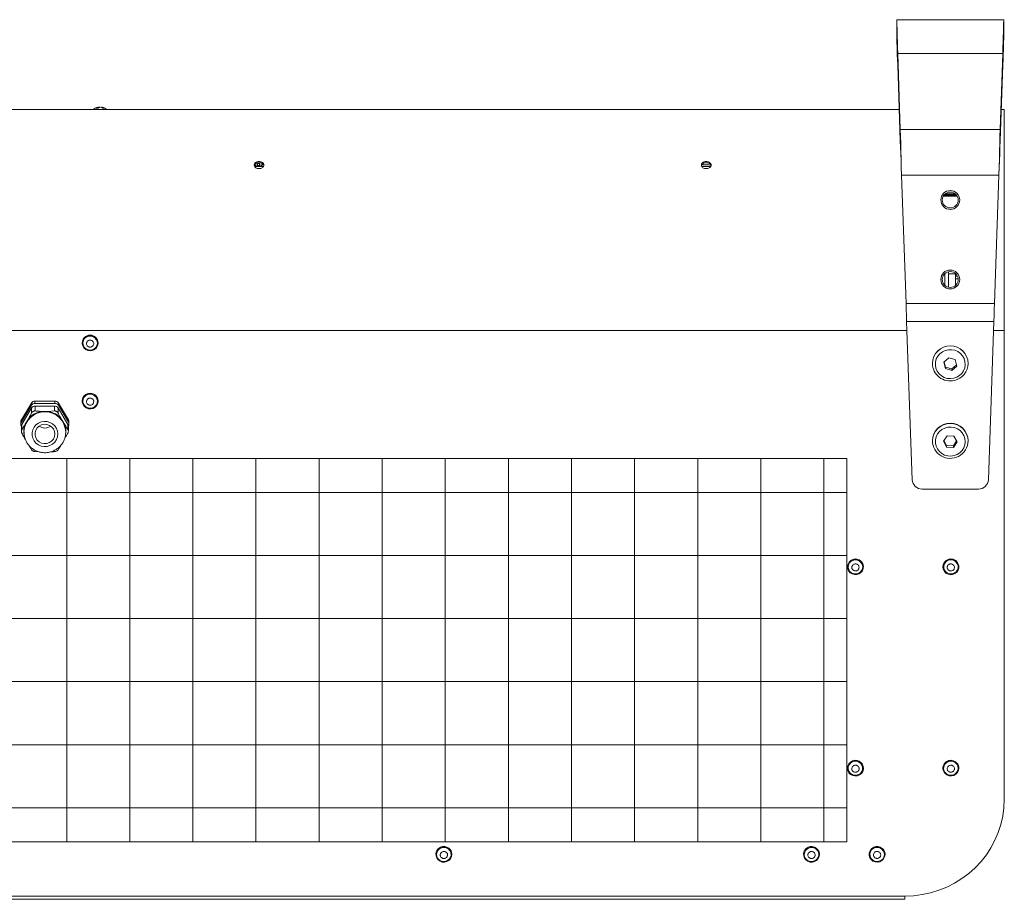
# Model space of a CAD drawing. Header units: millimetres. Extents: x 69081 to 158617, y -37521 to -9534.
# Tile 42 of 256: x 110845 to 110865, y -22219 to -22201. Entities that reach past the tile are written whole.
import ezdxf

# ---------------------------------------------------------------- set-up
doc = ezdxf.new("R2010")
doc.units = ezdxf.units.MM
doc.layers.add('IS_Grzejnik', color=15, linetype='Continuous', lineweight=5)

msp = doc.modelspace()

# ---------------------------------------------------------------- linework, layer by layer
at = {"layer": 'IS_Grzejnik', "color": 15}
for p, q in [((110862.3874, -22201.4331), (110862.3874, -22201.0331)), ((110862.3874, -22201.0331), (110864.5394, -22201.0331)), ((110864.5394, -22201.4331), (110864.5394, -22201.0331)), ((110862.4052, -22201.9449), (110862.4052, -22201.7154)), ((110862.4052, -22201.7154), (110862.4586, -22203.2432)), ((110862.4052, -22201.7154), (110864.5216, -22201.7154)), ((110864.4682, -22203.2432), (110864.5216, -22201.7154)), ((110864.5216, -22201.9449), (110864.5216, -22201.7154)), ((110862.4052, -22201.9449), (110862.4586, -22203.4727)), ((110864.4682, -22203.4727), (110864.5216, -22201.9449)), ((110862.4365, -22202.8397), (110826.6663, -22202.8397)), ((110846.3233, -22202.8015), (110846.3233, -22202.8091)), ((110864.5514, -22202.8397), (110864.4903, -22202.8397)), ((110864.5514, -22202.8397), (110864.5514, -22207.2887)), ((110862.4586, -22203.2432), (110864.4682, -22203.2432)), ((110862.4586, -22203.4727), (110862.4586, -22203.2432)), ((110864.4682, -22203.4727), (110864.4682, -22203.2432)), ((110849.6381, -22203.9917), (110849.4651, -22203.9917)), ((110849.4658, -22203.9917), (110849.4658, -22203.955)), ((110849.4832, -22203.956), (110849.5147, -22203.9615)), ((110849.4832, -22203.956), (110849.4832, -22203.9917)), ((110849.4922, -22203.9261), (110849.4922, -22203.9035)), ((110849.5147, -22203.9917), (110849.5147, -22203.9615)), ((110849.5174, -22203.9256), (110849.5174, -22203.9164)), ((110849.5174, -22203.9256), (110849.5574, -22203.9256)), ((110849.5174, -22203.9694), (110849.5174, -22203.9256)), ((110849.5574, -22203.9694), (110849.5174, -22203.9694)), ((110849.5174, -22203.9694), (110849.5174, -22203.9917)), ((110849.5574, -22203.9256), (110849.5574, -22203.9129)), ((110849.5574, -22203.9256), (110849.5574, -22203.9694)), ((110849.5574, -22203.9917), (110849.5574, -22203.9694)), ((110849.5601, -22203.9615), (110849.5916, -22203.956)), ((110849.5601, -22203.9615), (110849.5601, -22203.9917)), ((110849.5916, -22203.9917), (110849.5916, -22203.956)), ((110849.6089, -22203.955), (110849.6412, -22203.955)), ((110849.6089, -22203.955), (110849.6089, -22203.9917)), ((110849.6106, -22203.9035), (110849.6106, -22203.9261)), ((110858.4622, -22203.955), (110858.6412, -22203.955)), ((110858.6381, -22203.9917), (110858.4651, -22203.9917)), ((110858.6106, -22203.9035), (110858.6106, -22203.9261)), ((110862.4826, -22204.161), (110864.4442, -22204.161)), ((110862.4826, -22204.161), (110862.573, -22206.7488)), ((110864.3538, -22206.7488), (110864.4442, -22204.161)), ((110863.6041, -22204.5872), (110863.3227, -22204.5872)), ((110863.5971, -22204.5755), (110863.3297, -22204.5755)), ((110863.3463, -22204.5545), (110863.5805, -22204.5545)), ((110863.3607, -22204.5408), (110863.5661, -22204.5408)), ((110863.3794, -22204.7924), (110863.3794, -22204.7996)), ((110863.5474, -22204.7996), (110863.5474, -22204.7924)), ((110863.3514, -22206.3777), (110863.3514, -22206.1492)), ((110863.4314, -22206.1067), (110863.4314, -22206.4202)), ((110863.5714, -22206.1517), (110863.4314, -22206.1517)), ((110863.5714, -22206.3815), (110863.5714, -22206.1517)), ((110863.6103, -22206.2), (110863.5714, -22206.2)), ((110863.6231, -22206.2537), (110863.5714, -22206.2537)), ((110862.573, -22206.7488), (110864.3538, -22206.7488)), ((110862.5856, -22207.1087), (110864.3412, -22207.1087)), ((110862.5856, -22207.1087), (110862.6968, -22210.295)), ((110864.23, -22210.295), (110864.3412, -22207.1087)), ((110826.5109, -22207.2887), (110862.5918, -22207.2887)), ((110864.3349, -22207.2887), (110864.5514, -22207.2887)), ((110864.5514, -22207.2887), (110864.5514, -22216.7302)), ((110845.9914, -22207.5415), (110845.9914, -22207.5451)), ((110846.3114, -22207.5451), (110846.3114, -22207.5415)), ((110863.4321, -22207.8395), (110863.3331, -22207.9303)), ((110863.5624, -22207.8776), (110863.4321, -22207.8395)), ((110863.1034, -22207.9504), (110863.1034, -22207.9549)), ((110863.3331, -22207.9303), (110863.3644, -22208.0593)), ((110863.3644, -22208.0278), (110863.3394, -22207.9246)), ((110863.3644, -22208.0278), (110863.3644, -22208.0593)), ((110863.4946, -22208.0659), (110863.3644, -22208.0278)), ((110863.5874, -22207.9808), (110863.4946, -22208.0659)), ((110863.4946, -22208.0974), (110863.5936, -22208.0065)), ((110863.5936, -22208.0065), (110863.5624, -22207.8776)), ((110863.8234, -22207.9549), (110863.8234, -22207.9504)), ((110863.3644, -22208.0593), (110863.4946, -22208.0974)), ((110863.4946, -22208.0659), (110863.4946, -22208.0974)), ((110844.9689, -22208.7519), (110844.7668, -22209.093)), ((110844.9689, -22208.7969), (110844.7668, -22209.1379)), ((110844.9689, -22208.7969), (110844.9689, -22208.7519)), ((110845.0382, -22208.7129), (110845.0382, -22208.7579)), ((110845.4423, -22208.7129), (110845.0382, -22208.7129)), ((110845.4423, -22208.7579), (110845.0382, -22208.7579)), ((110845.044, -22208.8127), (110845.044, -22208.912)), ((110845.4366, -22208.8127), (110845.044, -22208.8127)), ((110845.4366, -22208.912), (110845.4366, -22208.8127)), ((110845.4423, -22208.7579), (110845.4423, -22208.7129)), ((110845.5116, -22208.7519), (110845.5116, -22208.7969)), ((110845.7137, -22209.093), (110845.5116, -22208.7519)), ((110845.7137, -22209.1379), (110845.5116, -22208.7969)), ((110845.9914, -22208.7108), (110845.9914, -22208.7144)), ((110846.3114, -22208.7144), (110846.3114, -22208.7108)), ((110844.9747, -22208.8516), (110844.7784, -22209.1829)), ((110844.9747, -22208.9509), (110844.9747, -22208.8516)), ((110845.2403, -22208.9206), (110845.1754, -22208.9206)), ((110845.3051, -22208.9206), (110845.2403, -22208.9206)), ((110845.4366, -22208.912), (110845.3051, -22208.9206)), ((110845.5058, -22208.8516), (110845.5058, -22208.9509)), ((110845.7021, -22209.1829), (110845.5058, -22208.8516)), ((110844.7561, -22209.1319), (110844.7561, -22209.1769)), ((110844.7668, -22209.093), (110844.7668, -22209.1379)), ((110844.7668, -22209.2159), (110844.7678, -22209.2175)), ((110844.7677, -22209.2219), (110844.7677, -22209.3192)), ((110844.7784, -22209.1829), (110844.7784, -22209.2822)), ((110844.8765, -22209.1253), (110844.8441, -22209.18)), ((110844.9089, -22209.0706), (110844.8765, -22209.1253)), ((110845.604, -22209.1253), (110845.5716, -22209.0706)), ((110845.6364, -22209.18), (110845.604, -22209.1253)), ((110845.7021, -22209.2822), (110845.7021, -22209.1829)), ((110845.7127, -22209.2175), (110845.7137, -22209.2159)), ((110845.7129, -22209.3192), (110845.7129, -22209.2219)), ((110845.7137, -22209.1379), (110845.7137, -22209.093)), ((110845.7244, -22209.1769), (110845.7244, -22209.1319)), ((110844.8203, -22209.3389), (110844.8204, -22209.329)), ((110844.8203, -22209.3299), (110844.8203, -22209.3389)), ((110845.6603, -22209.3389), (110845.6603, -22209.3299)), ((110863.4008, -22209.4098), (110863.3275, -22209.5214)), ((110863.5366, -22209.4158), (110863.4008, -22209.4098)), ((110863.5993, -22209.5334), (110863.5366, -22209.4158)), ((110844.8441, -22209.4798), (110844.8386, -22209.4652)), ((110845.6445, -22209.4576), (110845.6364, -22209.4798)), ((110863.1034, -22209.5094), (110863.1034, -22209.5139)), ((110863.3275, -22209.5214), (110863.3902, -22209.6391)), ((110863.3902, -22209.6076), (110863.3368, -22209.5073)), ((110863.3902, -22209.6076), (110863.3902, -22209.6391)), ((110863.526, -22209.6136), (110863.3902, -22209.6076)), ((110863.59, -22209.516), (110863.526, -22209.6136)), ((110863.526, -22209.645), (110863.5993, -22209.5334)), ((110863.526, -22209.6136), (110863.526, -22209.645)), ((110863.8234, -22209.5139), (110863.8234, -22209.5094)), ((110845.044, -22209.7304), (110845.1259, -22209.7358)), ((110863.3902, -22209.6391), (110863.526, -22209.645)), ((110845.6799, -22217.5876), (110845.6799, -22209.8706)), ((110846.9499, -22217.5876), (110846.9499, -22209.8706)), ((110848.2199, -22217.5876), (110848.2199, -22209.8706)), ((110849.4899, -22217.5876), (110849.4899, -22209.8706)), ((110850.7599, -22217.5876), (110850.7599, -22209.8706)), ((110852.0299, -22217.5876), (110852.0299, -22209.8706)), ((110853.2999, -22217.5876), (110853.2999, -22209.8706)), ((110854.5699, -22217.5876), (110854.5699, -22209.8706)), ((110855.8399, -22217.5876), (110855.8399, -22209.8706)), ((110857.1099, -22217.5876), (110857.1099, -22209.8706)), ((110858.3799, -22217.5876), (110858.3799, -22209.8706)), ((110859.6499, -22217.5876), (110859.6499, -22209.8706)), ((110860.9199, -22217.5876), (110860.9199, -22209.8706)), ((110861.3842, -22210.5514), (110828.3214, -22210.5514)), ((110862.8967, -22210.4832), (110864.0301, -22210.4832)), ((110861.3842, -22211.8214), (110828.3214, -22211.8214)), ((110861.7154, -22212.0518), (110861.7154, -22212.0482)), ((110863.3154, -22212.0482), (110863.3154, -22212.0518)), ((110863.6333, -22212.0232), (110863.6354, -22212.0482)), ((110863.6354, -22212.0518), (110863.6354, -22212.0482)), ((110861.3842, -22213.0914), (110828.3214, -22213.0914)), ((110861.3842, -22214.3614), (110828.3214, -22214.3614)), ((110861.3842, -22215.6314), (110828.3214, -22215.6314)), ((110861.7154, -22216.1052), (110861.7154, -22216.1016)), ((110863.3154, -22216.1016), (110863.3154, -22216.1052)), ((110863.6354, -22216.1052), (110863.6354, -22216.1016)), ((110861.3842, -22216.9014), (110828.3214, -22216.9014)), ((110853.1114, -22217.8375), (110853.1114, -22217.8411)), ((110853.4314, -22217.8411), (110853.4314, -22217.8375)), ((110860.5114, -22217.8375), (110860.5114, -22217.8411)), ((110860.8314, -22217.8411), (110860.8314, -22217.8375)), ((110861.8314, -22217.8375), (110861.8314, -22217.8411)), ((110862.1514, -22217.8411), (110862.1514, -22217.8375)), ((110826.5514, -22218.6789), (110862.5514, -22218.6789)), ((110826.5514, -22218.744), (110862.5514, -22218.744)), ((110862.5514, -22218.6789), (110862.5514, -22218.744))]:
    msp.add_line(p, q, dxfattribs=at)
for points in [[(110862.3874, -22201.0331), (110862.3875, -22201.0405), (110862.3881, -22201.0625), (110862.3891, -22201.099), (110862.3904, -22201.1496), (110862.3921, -22201.2139), (110862.3941, -22201.2913), (110862.3965, -22201.381), (110862.3991, -22201.4822), (110862.402, -22201.594), (110862.4052, -22201.7154)], [(110864.5216, -22201.7154), (110864.5247, -22201.594), (110864.5277, -22201.4822), (110864.5303, -22201.381), (110864.5327, -22201.2913), (110864.5347, -22201.2139), (110864.5364, -22201.1496), (110864.5377, -22201.099), (110864.5387, -22201.0625), (110864.5392, -22201.0405), (110864.5394, -22201.0331)], [(110862.3874, -22201.4331), (110862.3877, -22201.4418), (110862.3886, -22201.4675), (110862.39, -22201.5101), (110862.3921, -22201.5687), (110862.3947, -22201.6427), (110862.3978, -22201.7309), (110862.4013, -22201.8321), (110862.4052, -22201.9449)], [(110864.5216, -22201.9449), (110864.5255, -22201.8321), (110864.529, -22201.7309), (110864.5321, -22201.6427), (110864.5347, -22201.5687), (110864.5367, -22201.5101), (110864.5382, -22201.4675), (110864.5391, -22201.4418), (110864.5394, -22201.4331)], [(110846.3461, -22202.7946), (110846.3513, -22202.7959), (110846.3514, -22202.7959)], [(110862.4586, -22203.2432), (110862.4622, -22203.3812), (110862.466, -22203.5272), (110862.47, -22203.6798), (110862.4741, -22203.8374), (110862.4784, -22203.9983), (110862.4826, -22204.161)], [(110864.4442, -22204.161), (110864.4484, -22203.9983), (110864.4526, -22203.8374), (110864.4568, -22203.6798), (110864.4608, -22203.5272), (110864.4646, -22203.3812), (110864.4682, -22203.2432)], [(110862.4586, -22203.4727), (110862.4629, -22203.5976), (110862.4676, -22203.7309), (110862.4725, -22203.8707), (110862.4775, -22204.0147), (110862.4826, -22204.161)], [(110864.4442, -22204.161), (110864.4493, -22204.0147), (110864.4543, -22203.8707), (110864.4592, -22203.7309), (110864.4638, -22203.5976), (110864.4682, -22203.4727)], [(110858.4922, -22203.9261), (110858.4922, -22203.9205), (110858.4922, -22203.9148), (110858.4922, -22203.9035)], [(110862.573, -22206.7488), (110862.5772, -22206.8697), (110862.5814, -22206.9899), (110862.5856, -22207.1087)], [(110864.3412, -22207.1087), (110864.3454, -22206.9899), (110864.3496, -22206.8697), (110864.3538, -22206.7488)], [(110846.311, -22207.5562), (110846.3005, -22207.6015), (110846.2769, -22207.6419), (110846.242, -22207.6736), (110846.1991, -22207.6939), (110846.152, -22207.701), (110846.1048, -22207.6943), (110846.0618, -22207.6742), (110846.0267, -22207.6428), (110846.0027, -22207.6026), (110845.9919, -22207.5573), (110845.9953, -22207.511), (110846.0125, -22207.4677), (110846.0421, -22207.4312), (110846.0814, -22207.4049), (110846.127, -22207.391), (110846.1747, -22207.3909), (110846.2203, -22207.4044), (110846.2598, -22207.4304), (110846.2897, -22207.4667), (110846.3072, -22207.5099), (110846.311, -22207.5562)], [(110846.297, -22207.5552), (110846.2867, -22207.5986), (110846.2631, -22207.6367), (110846.2286, -22207.6658), (110846.1865, -22207.6832), (110846.141, -22207.687), (110846.0965, -22207.6769), (110846.0574, -22207.654), (110846.0275, -22207.6203), (110846.0097, -22207.5794), (110846.0058, -22207.535), (110846.0161, -22207.4917), (110846.0397, -22207.4535), (110846.0742, -22207.4244), (110846.1163, -22207.407), (110846.1618, -22207.4032), (110846.2063, -22207.4133), (110846.2454, -22207.4363), (110846.2753, -22207.4699), (110846.2931, -22207.5109), (110846.297, -22207.5552)], [(110863.5323, -22208.2529), (110863.5935, -22208.2318), (110863.6486, -22208.1984), (110863.695, -22208.1543), (110863.7306, -22208.1014), (110863.7536, -22208.0423), (110863.7632, -22207.9798), (110863.7587, -22207.9168), (110863.7404, -22207.8561), (110863.7091, -22207.8007), (110863.6664, -22207.7532), (110863.6141, -22207.7157), (110863.5548, -22207.69), (110863.4913, -22207.6774), (110863.4264, -22207.6783), (110863.3633, -22207.6929), (110863.3048, -22207.7203), (110863.2538, -22207.7593), (110863.2126, -22207.8081), (110863.183, -22207.8644), (110863.1666, -22207.9255), (110863.1641, -22207.9887), (110863.1756, -22208.0509), (110863.2005, -22208.1093), (110863.2377, -22208.161), (110863.2855, -22208.2038), (110863.3416, -22208.2356), (110863.4034, -22208.2548), (110863.468, -22208.2607), (110863.5323, -22208.2529)], [(110846.3049, -22208.7583), (110846.2848, -22208.8005), (110846.2528, -22208.8349), (110846.2118, -22208.8587), (110846.1655, -22208.8697), (110846.1179, -22208.8668), (110846.0732, -22208.8504), (110846.0355, -22208.8219), (110846.0082, -22208.7838), (110845.9935, -22208.7396), (110845.9929, -22208.6932), (110846.0063, -22208.6486), (110846.0327, -22208.6098), (110846.0696, -22208.5804), (110846.1137, -22208.5628), (110846.1612, -22208.5588), (110846.2079, -22208.5685), (110846.2495, -22208.5912), (110846.2824, -22208.6248), (110846.3036, -22208.6664), (110846.3114, -22208.7123), (110846.3049, -22208.7583)], [(110846.2915, -22208.7545), (110846.2719, -22208.7947), (110846.2405, -22208.827), (110846.2004, -22208.8484), (110846.1555, -22208.8566), (110846.1102, -22208.8508), (110846.0689, -22208.8318), (110846.0357, -22208.8012), (110846.0139, -22208.7621), (110846.0055, -22208.7184), (110846.0113, -22208.6742), (110846.0309, -22208.634), (110846.0623, -22208.6017), (110846.1024, -22208.5804), (110846.1473, -22208.5722), (110846.1926, -22208.5779), (110846.2339, -22208.597), (110846.267, -22208.6275), (110846.2889, -22208.6666), (110846.2973, -22208.7104), (110846.2915, -22208.7545)], [(110845.5003, -22209.3749), (110845.4932, -22209.3164), (110845.4726, -22209.2612), (110845.4394, -22209.212), (110845.3955, -22209.1717), (110845.3432, -22209.1423), (110845.2854, -22209.1254), (110845.2251, -22209.122), (110845.1657, -22209.1322), (110845.1103, -22209.1555), (110845.0618, -22209.1906), (110845.023, -22209.2357), (110844.9959, -22209.2882), (110844.982, -22209.3455), (110844.982, -22209.4043), (110844.9959, -22209.4615), (110845.023, -22209.5141), (110845.0618, -22209.5591), (110845.1103, -22209.5943), (110845.1657, -22209.6176), (110845.2251, -22209.6278), (110845.2854, -22209.6244), (110845.3432, -22209.6075), (110845.3955, -22209.5781), (110845.4394, -22209.5377), (110845.4726, -22209.4886), (110845.4932, -22209.4333), (110845.5003, -22209.3749)], [(110845.4403, -22209.3749), (110845.4328, -22209.3223), (110845.4111, -22209.2736), (110845.3768, -22209.2325), (110845.3323, -22209.2018), (110845.2809, -22209.1841), (110845.2266, -22209.1805), (110845.1733, -22209.1913), (110845.1249, -22209.2157), (110845.0851, -22209.2519), (110845.0568, -22209.2972), (110845.0421, -22209.3483), (110845.0421, -22209.4014), (110845.0568, -22209.4525), (110845.0851, -22209.4979), (110845.1249, -22209.5341), (110845.1733, -22209.5585), (110845.2266, -22209.5693), (110845.2809, -22209.5657), (110845.3323, -22209.5479), (110845.3768, -22209.5173), (110845.4111, -22209.4761), (110845.4328, -22209.4274), (110845.4403, -22209.3749)], [(110863.6015, -22209.7869), (110863.6555, -22209.7519), (110863.7006, -22209.7064), (110863.7345, -22209.6525), (110863.7558, -22209.5928), (110863.7634, -22209.53), (110863.7569, -22209.4671), (110863.7368, -22209.4071), (110863.7038, -22209.3526), (110863.6597, -22209.3063), (110863.6063, -22209.2704), (110863.5462, -22209.2465), (110863.4823, -22209.2357), (110863.4175, -22209.2385), (110863.3549, -22209.2549), (110863.2973, -22209.284), (110863.2475, -22209.3245), (110863.2077, -22209.3745), (110863.18, -22209.4316), (110863.1655, -22209.4932), (110863.1649, -22209.5564), (110863.1782, -22209.6183), (110863.205, -22209.6759), (110863.2437, -22209.7265), (110863.2928, -22209.7679), (110863.3498, -22209.798), (110863.4122, -22209.8154), (110863.4769, -22209.8194), (110863.541, -22209.8098), (110863.6015, -22209.7869)], [(110861.7033, -22211.9923), (110861.7147, -22212.0374), (110861.712, -22212.0838), (110861.6954, -22212.1273), (110861.6663, -22212.1642), (110861.6274, -22212.1911), (110861.5821, -22212.2056), (110861.5344, -22212.2064), (110861.4886, -22212.1935), (110861.4487, -22212.168), (110861.4183, -22212.1322), (110861.4001, -22212.0893), (110861.3957, -22212.043), (110861.4054, -22211.9975), (110861.4285, -22211.9569), (110861.4629, -22211.9246), (110861.5055, -22211.9037), (110861.5525, -22211.896), (110861.5998, -22211.9021), (110861.6431, -22211.9215), (110861.6787, -22211.9525), (110861.7033, -22211.9923)], [(110861.6903, -22211.9975), (110861.701, -22212.0408), (110861.6973, -22212.0851), (110861.6798, -22212.1263), (110861.6501, -22212.1601), (110861.6112, -22212.1833), (110861.5668, -22212.1937), (110861.5212, -22212.1902), (110861.479, -22212.1731), (110861.4443, -22212.1442), (110861.4205, -22212.1062), (110861.4098, -22212.0629), (110861.4134, -22212.0185), (110861.431, -22211.9774), (110861.4606, -22211.9436), (110861.4996, -22211.9204), (110861.544, -22211.91), (110861.5896, -22211.9135), (110861.6318, -22211.9306), (110861.6665, -22211.9595), (110861.6903, -22211.9975)], [(110861.7033, -22211.9887), (110861.7147, -22212.0338), (110861.7154, -22212.0482)], [(110863.6333, -22212.0268), (110863.6339, -22212.0733), (110863.6204, -22212.1178), (110863.594, -22212.1565), (110863.557, -22212.1859), (110863.5128, -22212.2034), (110863.4653, -22212.2074), (110863.4187, -22212.1976), (110863.3771, -22212.1749), (110863.3443, -22212.1412), (110863.3231, -22212.0995), (110863.3154, -22212.0537), (110863.322, -22212.0077), (110863.3421, -22211.9655), (110863.3742, -22211.9311), (110863.4152, -22211.9074), (110863.4616, -22211.8965), (110863.5092, -22211.8995), (110863.5538, -22211.9159), (110863.5914, -22211.9445), (110863.6187, -22211.9826), (110863.6333, -22212.0268)], [(110863.6195, -22212.029), (110863.6197, -22212.0735), (110863.6058, -22212.1159), (110863.5791, -22212.152), (110863.5422, -22212.1783), (110863.4989, -22212.1923), (110863.4532, -22212.1924), (110863.4097, -22212.1789), (110863.3726, -22212.1529), (110863.3456, -22212.117), (110863.3313, -22212.0747), (110863.3311, -22212.0302), (110863.345, -22211.9878), (110863.3717, -22211.9517), (110863.4086, -22211.9254), (110863.4519, -22211.9114), (110863.4976, -22211.9112), (110863.5411, -22211.9248), (110863.5782, -22211.9508), (110863.6052, -22211.9867), (110863.6195, -22212.029)], [(110861.671, -22215.9974), (110861.6984, -22216.0354), (110861.7132, -22216.0796), (110861.714, -22216.126), (110861.7006, -22216.1706), (110861.6744, -22216.2095), (110861.6376, -22216.239), (110861.5934, -22216.2567), (110861.5459, -22216.2609), (110861.4993, -22216.2512), (110861.4576, -22216.2286), (110861.4246, -22216.1951), (110861.4033, -22216.1535), (110861.3954, -22216.1077), (110861.4018, -22216.0616), (110861.4218, -22216.0194), (110861.4537, -22215.9849), (110861.4946, -22215.961), (110861.5409, -22215.95), (110861.5885, -22215.9527), (110861.6332, -22215.969), (110861.671, -22215.9974)], [(110861.6608, -22216.0068), (110861.6869, -22216.0434), (110861.7001, -22216.086), (110861.6991, -22216.1305), (110861.684, -22216.1725), (110861.6564, -22216.208), (110861.6188, -22216.2333), (110861.5751, -22216.2462), (110861.5294, -22216.2452), (110861.4863, -22216.2305), (110861.4499, -22216.2036), (110861.4239, -22216.167), (110861.4107, -22216.1244), (110861.4117, -22216.0799), (110861.4268, -22216.0379), (110861.4544, -22216.0025), (110861.4919, -22215.9771), (110861.5357, -22215.9643), (110861.5814, -22215.9652), (110861.6245, -22215.9799), (110861.6608, -22216.0068)], [(110863.6075, -22216.0173), (110863.6283, -22216.0592), (110863.6354, -22216.1051), (110863.6283, -22216.1511), (110863.6076, -22216.193), (110863.5752, -22216.2271), (110863.5339, -22216.2503), (110863.4874, -22216.2607), (110863.4399, -22216.2572), (110863.3955, -22216.2403), (110863.3582, -22216.2113), (110863.3313, -22216.173), (110863.3172, -22216.1286), (110863.3172, -22216.0821), (110863.3312, -22216.0377), (110863.358, -22215.9993), (110863.3953, -22215.9703), (110863.4397, -22215.9533), (110863.4873, -22215.9498), (110863.5338, -22215.9601), (110863.5751, -22215.9833), (110863.6075, -22216.0173)], [(110863.596, -22216.025), (110863.6155, -22216.0652), (110863.6213, -22216.1094), (110863.6129, -22216.1531), (110863.5909, -22216.1922), (110863.5577, -22216.2227), (110863.5164, -22216.2418), (110863.4711, -22216.2474), (110863.4262, -22216.2392), (110863.3862, -22216.2178), (110863.3548, -22216.1854), (110863.3353, -22216.1452), (110863.3295, -22216.1011), (110863.3379, -22216.0573), (110863.3598, -22216.0183), (110863.3931, -22215.9877), (110863.4344, -22215.9687), (110863.4797, -22215.963), (110863.5246, -22215.9713), (110863.5646, -22215.9926), (110863.596, -22216.025)], [(110862.5514, -22218.6789), (110862.7257, -22218.6715), (110862.8987, -22218.6493), (110863.069, -22218.6125), (110863.2354, -22218.5614), (110863.3966, -22218.4963), (110863.5514, -22218.4178), (110863.6985, -22218.3265), (110863.837, -22218.223), (110863.9656, -22218.1081), (110864.0835, -22217.9828), (110864.1897, -22217.8479), (110864.2834, -22217.7045), (110864.364, -22217.5537), (110864.4308, -22217.3967), (110864.4832, -22217.2345), (110864.521, -22217.0686), (110864.5438, -22216.9), (110864.5514, -22216.7302)], [(110853.369, -22217.7176), (110853.402, -22217.7511), (110853.4235, -22217.7927), (110853.4314, -22217.8385), (110853.4251, -22217.8845), (110853.4051, -22217.9267), (110853.3733, -22217.9613), (110853.3324, -22217.9853), (110853.2861, -22217.9964), (110853.2384, -22217.9937), (110853.1938, -22217.9774), (110853.156, -22217.9491), (110853.1284, -22217.9111), (110853.1136, -22217.867), (110853.1128, -22217.8205), (110853.1261, -22217.7759), (110853.1523, -22217.737), (110853.1891, -22217.7075), (110853.2331, -22217.6897), (110853.2806, -22217.6855), (110853.3273, -22217.6951), (110853.369, -22217.7176)], [(110853.3605, -22217.7284), (110853.3919, -22217.7608), (110853.4115, -22217.801), (110853.4173, -22217.8451), (110853.4089, -22217.8888), (110853.3871, -22217.9279), (110853.3539, -22217.9585), (110853.3126, -22217.9776), (110853.2673, -22217.9833), (110853.2224, -22217.9751), (110853.1823, -22217.9538), (110853.1509, -22217.9215), (110853.1313, -22217.8813), (110853.1254, -22217.8372), (110853.1339, -22217.7934), (110853.1557, -22217.7543), (110853.1889, -22217.7237), (110853.2302, -22217.7047), (110853.2755, -22217.6989), (110853.3204, -22217.7071), (110853.3605, -22217.7284)], [(110860.7677, -22217.7166), (110860.8011, -22217.7498), (110860.8229, -22217.7911), (110860.8313, -22217.8369), (110860.8255, -22217.883), (110860.806, -22217.9254), (110860.7745, -22217.9603), (110860.7339, -22217.9846), (110860.6877, -22217.9962), (110860.6401, -22217.994), (110860.5952, -22217.9782), (110860.5571, -22217.9502), (110860.5292, -22217.9126), (110860.5139, -22217.8686), (110860.5126, -22217.8221), (110860.5254, -22217.7773), (110860.5512, -22217.7383), (110860.5876, -22217.7083), (110860.6315, -22217.6901), (110860.679, -22217.6854), (110860.7258, -22217.6945), (110860.7677, -22217.7166)], [(110860.7593, -22217.7275), (110860.791, -22217.7595), (110860.811, -22217.7995), (110860.8174, -22217.8436), (110860.8094, -22217.8874), (110860.788, -22217.9267), (110860.7551, -22217.9577), (110860.7141, -22217.9772), (110860.6688, -22217.9834), (110860.6238, -22217.9756), (110860.5835, -22217.9547), (110860.5518, -22217.9227), (110860.5318, -22217.8827), (110860.5254, -22217.8386), (110860.5334, -22217.7948), (110860.5548, -22217.7555), (110860.5877, -22217.7246), (110860.6287, -22217.7051), (110860.674, -22217.6989), (110860.7189, -22217.7066), (110860.7593, -22217.7275)], [(110862.094, -22217.7215), (110862.1257, -22217.7563), (110862.1453, -22217.7987), (110862.1513, -22217.8448), (110862.1431, -22217.8905), (110862.1214, -22217.9319), (110862.0882, -22217.9652), (110862.0464, -22217.9875), (110861.9996, -22217.9968), (110861.9522, -22217.9923), (110861.9082, -22217.9743), (110861.8716, -22217.9445), (110861.8457, -22217.9055), (110861.8327, -22217.8608), (110861.8338, -22217.8143), (110861.8489, -22217.7702), (110861.8767, -22217.7324), (110861.9147, -22217.7043), (110861.9594, -22217.6884), (110862.0071, -22217.686), (110862.0533, -22217.6974), (110862.094, -22217.7215)], [(110862.0851, -22217.732), (110862.1151, -22217.7656), (110862.133, -22217.8065), (110862.1371, -22217.8508), (110862.1268, -22217.8942), (110862.1034, -22217.9324), (110862.069, -22217.9616), (110862.0269, -22217.9791), (110861.9814, -22217.9831), (110861.9369, -22217.9731), (110861.8977, -22217.9502), (110861.8677, -22217.9167), (110861.8498, -22217.8758), (110861.8457, -22217.8314), (110861.8559, -22217.788), (110861.8794, -22217.7499), (110861.9138, -22217.7206), (110861.9558, -22217.7031), (110862.0013, -22217.6992), (110862.0459, -22217.7091), (110862.0851, -22217.732)]]:
    msp.add_lwpolyline(points, dxfattribs=at)
msp.add_lwpolyline([(110828.3214, -22209.8706), (110861.3842, -22209.8706), (110861.3842, -22217.5876), (110828.3214, -22217.5876)], close=True, dxfattribs=at)
for centre, radius in [((110863.4634, -22204.6635), 0.19), ((110863.4634, -22204.6635), 0.16), ((110863.4634, -22206.2635), 0.19), ((110863.4634, -22206.2635), 0.16)]:
    msp.add_circle(centre, radius, dxfattribs=at)
for centre, radius, start, end in [((110846.3514, -22203.0142), 0.2235, 102.30952, 128.65378), ((110846.3333, -22202.8924), 0.1005, 103.00546, 128.88501), ((110846.2932, -22202.9396), 0.1275, 79.59489, 100.40511), ((110846.3378, -22202.8904), 0.09, 99.26144, 119.66282), ((110846.3793, -22202.8924), 0.1005, 103.00548, 128.88517), ((110846.3699, -22202.937), 0.1444, 99.50437, 109.07493), ((110846.3315, -22202.9422), 0.1498, 58.68635, 80.29789), ((110846.3625, -22202.941), 0.1406, 66.10512, 80.81498), ((110846.3669, -22202.9422), 0.1498, 58.68641, 80.29782), ((110846.3514, -22203.0142), 0.2235, 51.34622, 77.69048), ((110846.427, -22202.888), 0.0758, 76.50329, 103.49671), ((110849.4677, -22204.0733), 0.1183, 82.49491, 90.90521), ((110849.5149, -22203.9651), 0.00369, 46.75456, 92.35279), ((110849.5599, -22203.9652), 0.00369, 87.65727, 133.2312), ((110849.6071, -22204.0733), 0.1183, 89.09455, 97.50533), ((110846.1514, -22207.5446), 0.16, 1.10238, 178.89762), ((110863.4634, -22207.9573), 0.3601, 1.09834, 178.90166), ((110863.4634, -22207.9618), 0.3601, 1.10128, 178.89872), ((110863.4608, -22207.9491), 0.3575, 180.92605, 283.80261), ((110863.4701, -22207.9513), 0.3533, 282.41993, 359.41349), ((110846.1514, -22208.7139), 0.16, 1.11212, 178.88788), ((110845.0378, -22208.7933), 0.0804, 89.72778, 148.99233), ((110845.0378, -22208.8383), 0.0804, 89.72778, 148.99233), ((110845.0436, -22208.8931), 0.0804, 89.72778, 148.99233), ((110845.4369, -22208.8931), 0.0804, 31.00767, 90.27222), ((110845.4427, -22208.7933), 0.0804, 31.00767, 90.27222), ((110845.4427, -22208.8383), 0.0804, 31.00767, 90.27222), ((110845.2402, -22209.3475), 0.4202, 1.17884, 177.47268), ((110845.2383, -22209.3427), 0.422, 89.72778, 148.99233), ((110845.2379, -22209.3435), 0.4275, 98.40444, 140.31567), ((110845.2423, -22209.3427), 0.422, 31.00767, 90.27222), ((110845.2426, -22209.3435), 0.4275, 39.68433, 81.59556), ((110844.8325, -22209.132), 0.0764, 149.29004, 179.95774), ((110844.8324, -22209.1769), 0.0763, 149.26544, 210.73456), ((110844.8441, -22209.222), 0.0764, 149.29004, 179.95774), ((110845.2196, -22209.3299), 0.4044, 158.23614, 185.60473), ((110845.2215, -22209.3302), 0.4012, 149.29004, 179.95774), ((110845.2403, -22209.0511), 0.2038, 234.6885, 305.3115), ((110845.259, -22209.3302), 0.4012, 0.04226, 30.70996), ((110845.2608, -22209.3299), 0.4044, 355.79878, 21.76223), ((110845.6364, -22209.222), 0.0764, 0.04226, 30.70996), ((110845.648, -22209.132), 0.0764, 0.04226, 30.70996), ((110845.6481, -22209.1769), 0.0763, 329.26544, 30.73456), ((110863.4634, -22209.5168), 0.3601, 1.17856, 178.82144), ((110863.4634, -22209.5213), 0.3601, 1.17857, 178.82143), ((110863.4621, -22209.5078), 0.3588, 180.98058, 297.74748), ((110863.4738, -22209.5121), 0.3496, 296.37987, 359.70749), ((110862.8943, -22210.2856), 0.1977, 182.73486, 270.69987), ((110864.0325, -22210.2856), 0.1977, 269.30013, 357.26514), ((110861.5558, -22212.0517), 0.1604, 23.13331, 178.76671), ((110863.4756, -22212.0516), 0.1603, 10.22288, 178.78711), ((110861.5558, -22216.1055), 0.1604, 44.12524, 178.61402), ((110863.4758, -22216.1055), 0.1605, 34.8595, 178.6318), ((110861.5617, -22216.1019), 0.1537, 0.09744, 44.70019), ((110863.4795, -22216.1027), 0.1559, 0.38084, 34.78866), ((110853.2715, -22217.841), 0.1601, 52.46012, 178.77142), ((110853.2772, -22217.8379), 0.1542, 0.1395, 53.4493), ((110860.6714, -22217.8409), 0.1601, 53.03352, 178.78356), ((110860.6771, -22217.8379), 0.1543, 0.14431, 54.04906), ((110861.9916, -22217.8411), 0.1602, 50.23242, 178.72573), ((110861.9971, -22217.838), 0.1543, 0.1716, 51.0684)]:
    msp.add_arc(centre, radius, start, end, dxfattribs=at)
for points, knots in [([(110846.3233, -22202.8015), (110846.3233, -22202.8008), (110846.3231, -22202.7995), (110846.3219, -22202.7975), (110846.3199, -22202.7957), (110846.3164, -22202.7944), (110846.3132, -22202.7942), (110846.3112, -22202.7945), (110846.3107, -22202.7945), (110846.3107, -22202.7946)], [0, 0, 0, 0, 0.1235211, 0.2467214, 0.4069109, 0.6241851, 0.9121735, 0.9929767, 1, 1, 1, 1]), ([(110846.3921, -22202.7946), (110846.3921, -22202.7945), (110846.3916, -22202.7945), (110846.3896, -22202.7942), (110846.3864, -22202.7944), (110846.3829, -22202.7957), (110846.3808, -22202.7975), (110846.3797, -22202.7995), (110846.3795, -22202.8008), (110846.3794, -22202.8015)], [0, 0, 0, 0, 0.0070233, 0.0878276, 0.3758159, 0.59309, 0.7532785, 0.8764788, 1, 1, 1, 1]), ([(110849.4534, -22203.9595), (110849.4544, -22203.9517), (110849.4566, -22203.9358), (110849.4716, -22203.9164), (110849.486, -22203.9074), (110849.4922, -22203.9035)], [0, 0, 0, 0, 0.3630251, 0.7277507, 1, 1, 1, 1]), ([(110849.4534, -22203.9595), (110849.4544, -22203.9676), (110849.4565, -22203.9837), (110849.4734, -22204.0055), (110849.4984, -22204.0223), (110849.5244, -22204.0302), (110849.5434, -22204.0321), (110849.5624, -22204.0323), (110849.5868, -22204.0287), (110849.6155, -22204.0162), (110849.637, -22203.9974), (110849.648, -22203.9774), (110849.649, -22203.9645), (110849.6494, -22203.9595)], [0, 0, 0, 0, 0.1072232, 0.2156565, 0.3235617, 0.4305708, 0.4830244, 0.5091835, 0.6146319, 0.7200622, 0.8264054, 0.9336707, 1, 1, 1, 1]), ([(110849.4922, -22203.9261), (110849.4842, -22203.9314), (110849.4682, -22203.942), (110849.4571, -22203.9581), (110849.4558, -22203.9675), (110849.4556, -22203.9691)], [0, 0, 0, 0, 0.4538719, 0.9081616, 1, 1, 1, 1]), ([(110849.6106, -22203.9035), (110849.6013, -22203.8994), (110849.5825, -22203.8911), (110849.5492, -22203.8882), (110849.5176, -22203.892), (110849.5002, -22203.8998), (110849.4922, -22203.9035)], [0, 0, 0, 0, 0.258552, 0.5175018, 0.7749993, 1, 1, 1, 1]), ([(110849.6106, -22203.9261), (110849.6013, -22203.9221), (110849.5826, -22203.9139), (110849.5493, -22203.9109), (110849.5176, -22203.9147), (110849.5002, -22203.9225), (110849.4922, -22203.9261)], [0, 0, 0, 0, 0.2561823, 0.5161473, 0.775984, 1, 1, 1, 1]), ([(110849.6106, -22203.9035), (110849.6187, -22203.9088), (110849.6349, -22203.9195), (110849.6474, -22203.9399), (110849.6488, -22203.9537), (110849.6494, -22203.9595)], [0, 0, 0, 0, 0.3645134, 0.7286416, 1, 1, 1, 1]), ([(110849.6475, -22203.9734), (110849.6467, -22203.9684), (110849.6447, -22203.9557), (110849.6312, -22203.939), (110849.6169, -22203.93), (110849.6106, -22203.9261)], [0, 0, 0, 0, 0.2664801, 0.6806096, 1, 1, 1, 1]), ([(110858.4534, -22203.9595), (110858.4544, -22203.9517), (110858.4566, -22203.9358), (110858.4716, -22203.9164), (110858.486, -22203.9074), (110858.4922, -22203.9035)], [0, 0, 0, 0, 0.363022, 0.727746, 1, 1, 1, 1]), ([(110858.4534, -22203.9595), (110858.4544, -22203.9676), (110858.4565, -22203.9837), (110858.4734, -22204.0055), (110858.4984, -22204.0223), (110858.5244, -22204.0302), (110858.5434, -22204.0321), (110858.5624, -22204.0323), (110858.5868, -22204.0287), (110858.6155, -22204.0162), (110858.637, -22203.9974), (110858.648, -22203.9774), (110858.649, -22203.9645), (110858.6494, -22203.9595)], [0, 0, 0, 0, 0.10722304, 0.21565707, 0.32356135, 0.4305712, 0.4830257, 0.5091809, 0.61463106, 0.7200628, 0.82640587, 0.933671, 1, 1, 1, 1]), ([(110858.4922, -22203.9261), (110858.4842, -22203.9314), (110858.4682, -22203.942), (110858.4571, -22203.9581), (110858.4558, -22203.9675), (110858.4556, -22203.9691)], [0, 0, 0, 0, 0.45386802, 0.9081633, 1, 1, 1, 1]), ([(110858.6106, -22203.9035), (110858.6013, -22203.8994), (110858.5825, -22203.8911), (110858.5492, -22203.8882), (110858.5176, -22203.892), (110858.5002, -22203.8998), (110858.4922, -22203.9035)], [0, 0, 0, 0, 0.2585492, 0.5175004, 0.7750063, 1, 1, 1, 1]), ([(110858.6106, -22203.9261), (110858.6013, -22203.9221), (110858.5826, -22203.9139), (110858.5493, -22203.9109), (110858.5176, -22203.9147), (110858.5002, -22203.9225), (110858.4922, -22203.9261)], [0, 0, 0, 0, 0.2561834, 0.5161472, 0.7759851, 1, 1, 1, 1]), ([(110858.6106, -22203.9035), (110858.6187, -22203.9088), (110858.6349, -22203.9195), (110858.6474, -22203.9399), (110858.6488, -22203.9537), (110858.6494, -22203.9595)], [0, 0, 0, 0, 0.3645127, 0.7286429, 1, 1, 1, 1]), ([(110858.6475, -22203.9734), (110858.6467, -22203.9684), (110858.6447, -22203.9557), (110858.6312, -22203.939), (110858.6169, -22203.93), (110858.6106, -22203.9261)], [0, 0, 0, 0, 0.2664806, 0.6806051, 1, 1, 1, 1]), ([(110846.1566, -22207.4841), (110846.1647, -22207.4854), (110846.181, -22207.4881), (110846.2019, -22207.5019), (110846.2171, -22207.521), (110846.225, -22207.5442), (110846.2245, -22207.5685), (110846.2158, -22207.5913), (110846.1998, -22207.61), (110846.1784, -22207.6226), (110846.1595, -22207.6263), (110846.1406, -22207.626), (110846.1218, -22207.6215), (110846.1009, -22207.6083), (110846.0857, -22207.589), (110846.0778, -22207.5659), (110846.0783, -22207.5415), (110846.087, -22207.5187), (110846.103, -22207.5), (110846.1244, -22207.4875), (110846.1433, -22207.4836), (110846.154, -22207.484), (110846.1566, -22207.4841)], [0, 0, 0, 0, 0.0536863, 0.1073725, 0.1610588, 0.214745, 0.2684313, 0.3221174, 0.3758037, 0.4294899, 0.4831763, 0.5000002, 0.5536864, 0.6073727, 0.6610589, 0.7147451, 0.7684313, 0.8221176, 0.8758037, 0.92949, 0.9831761, 1, 1, 1, 1]), ([(110846.172, -22208.656), (110846.1796, -22208.659), (110846.1949, -22208.665), (110846.2123, -22208.6828), (110846.223, -22208.7047), (110846.2256, -22208.7289), (110846.2199, -22208.7526), (110846.2064, -22208.7731), (110846.1867, -22208.7881), (110846.163, -22208.7959), (110846.1437, -22208.7956), (110846.1253, -22208.7914), (110846.1079, -22208.7831), (110846.0904, -22208.7658), (110846.0797, -22208.7438), (110846.0772, -22208.7196), (110846.0829, -22208.6959), (110846.0964, -22208.6754), (110846.1161, -22208.6604), (110846.1398, -22208.6527), (110846.1591, -22208.6528), (110846.1695, -22208.6554), (110846.172, -22208.656)], [0, 0, 0, 0, 0.0536861, 0.1073723, 0.1610587, 0.2147448, 0.268431, 0.3221172, 0.3758034, 0.4294897, 0.4831761, 0.4999998, 0.5536861, 0.6073722, 0.6610584, 0.7147448, 0.768431, 0.8221173, 0.8758035, 0.9294896, 0.983176, 1, 1, 1, 1]), ([(110844.9747, -22208.9509), (110844.9614, -22208.9756), (110844.94, -22209.0155), (110844.9175, -22209.0554), (110844.9089, -22209.0706)], [0, 0, 0, 0, 0.62000116, 1, 1, 1, 1]), ([(110845.044, -22208.912), (110845.0369, -22208.9119), (110845.0227, -22208.9117), (110845.0021, -22208.9202), (110844.9853, -22208.9338), (110844.9782, -22208.9453), (110844.9747, -22208.9509)], [0, 0, 0, 0, 0.2610027, 0.5230415, 0.7681964, 1, 1, 1, 1]), ([(110845.1754, -22208.9206), (110845.1584, -22208.9199), (110845.1133, -22208.9181), (110845.0706, -22208.9143), (110845.044, -22208.912)], [0, 0, 0, 0, 0.3776464, 1, 1, 1, 1]), ([(110845.5058, -22208.9509), (110845.5019, -22208.9446), (110845.4939, -22208.932), (110845.4757, -22208.9187), (110845.4557, -22208.9116), (110845.4428, -22208.9118), (110845.4366, -22208.912)], [0, 0, 0, 0, 0.2610027, 0.5230415, 0.7681964, 1, 1, 1, 1]), ([(110845.5716, -22209.0706), (110845.5525, -22209.0365), (110845.5301, -22208.9965), (110845.509, -22208.9569), (110845.5058, -22208.9509)], [0, 0, 0, 0, 0.8494092, 1, 1, 1, 1]), ([(110844.8441, -22209.18), (110844.8251, -22209.2102), (110844.8027, -22209.2458), (110844.7816, -22209.2774), (110844.7784, -22209.2822)], [0, 0, 0, 0, 0.8494092, 1, 1, 1, 1]), ([(110845.7021, -22209.2822), (110845.6889, -22209.2622), (110845.6675, -22209.2299), (110845.645, -22209.1937), (110845.6364, -22209.18)], [0, 0, 0, 0, 0.6200012, 1, 1, 1, 1]), ([(110844.7784, -22209.2822), (110844.7753, -22209.2878), (110844.7691, -22209.2991), (110844.7667, -22209.3205), (110844.7699, -22209.3418), (110844.7756, -22209.3542), (110844.7784, -22209.3602)], [0, 0, 0, 0, 0.2610027, 0.5230415, 0.7681964, 1, 1, 1, 1]), ([(110844.7784, -22209.3602), (110844.7916, -22209.3849), (110844.813, -22209.4247), (110844.8355, -22209.4646), (110844.8441, -22209.4798)], [0, 0, 0, 0, 0.62000116, 1, 1, 1, 1]), ([(110844.8216, -22209.3289), (110844.8213, -22209.3467), (110844.8208, -22209.3884), (110844.8347, -22209.4531), (110844.8604, -22209.5203), (110844.898, -22209.582), (110844.9457, -22209.6364), (110845.0022, -22209.6819), (110845.0659, -22209.7172), (110845.1349, -22209.7412), (110845.2072, -22209.753), (110845.2806, -22209.7524), (110845.3528, -22209.7393), (110845.4217, -22209.714), (110845.4851, -22209.6773), (110845.5411, -22209.6303), (110845.5879, -22209.5745), (110845.6242, -22209.5115), (110845.6487, -22209.4434), (110845.6591, -22209.3849), (110845.66, -22209.3499), (110845.6603, -22209.3389)], [0, 0, 0, 0, 0.0406576, 0.0953154, 0.1499456, 0.2045875, 0.2592775, 0.3140446, 0.3689075, 0.4238732, 0.4789371, 0.5340846, 0.5892921, 0.6445215, 0.69974, 0.7549145, 0.8100157, 0.8650222, 0.9199239, 0.9747243, 1, 1, 1, 1]), ([(110845.6364, -22209.4798), (110845.6554, -22209.4458), (110845.6778, -22209.4057), (110845.699, -22209.3661), (110845.7021, -22209.3602)], [0, 0, 0, 0, 0.8494092, 1, 1, 1, 1]), ([(110845.7021, -22209.3602), (110845.7052, -22209.3534), (110845.7114, -22209.3397), (110845.7138, -22209.3175), (110845.7106, -22209.2974), (110845.7049, -22209.2872), (110845.7021, -22209.2822)], [0, 0, 0, 0, 0.2610027, 0.5230415, 0.7681964, 1, 1, 1, 1]), ([(110844.9089, -22209.5892), (110844.928, -22209.6194), (110844.9504, -22209.655), (110844.9715, -22209.6867), (110844.9747, -22209.6915)], [0, 0, 0, 0, 0.84940921, 1, 1, 1, 1]), ([(110845.5058, -22209.6915), (110845.5191, -22209.6714), (110845.5405, -22209.6391), (110845.563, -22209.6029), (110845.5716, -22209.5892)], [0, 0, 0, 0, 0.6200012, 1, 1, 1, 1]), ([(110844.9747, -22209.6915), (110844.9787, -22209.6966), (110844.9866, -22209.7068), (110845.0049, -22209.7193), (110845.0248, -22209.7276), (110845.0377, -22209.7295), (110845.044, -22209.7304)], [0, 0, 0, 0, 0.2610027, 0.5230415, 0.7681964, 1, 1, 1, 1]), ([(110845.3534, -22209.7368), (110845.3542, -22209.7368), (110845.3829, -22209.7355), (110845.4101, -22209.7329), (110845.4366, -22209.7304)], [0, 0, 0, 0, 0.0286215, 1, 1, 1, 1]), ([(110845.4366, -22209.7304), (110845.4436, -22209.7293), (110845.4578, -22209.7272), (110845.4784, -22209.7178), (110845.4952, -22209.7054), (110845.5024, -22209.696), (110845.5058, -22209.6915)], [0, 0, 0, 0, 0.2610027, 0.5230415, 0.7681964, 1, 1, 1, 1]), ([(110861.5275, -22211.996), (110861.5354, -22211.9937), (110861.5512, -22211.989), (110861.5762, -22211.9922), (110861.5986, -22212.0027), (110861.6162, -22212.02), (110861.627, -22212.042), (110861.6297, -22212.0662), (110861.624, -22212.0899), (110861.6105, -22212.1104), (110861.5953, -22212.122), (110861.5783, -22212.1299), (110861.5594, -22212.1341), (110861.5346, -22212.1314), (110861.5122, -22212.1207), (110861.4946, -22212.1035), (110861.4838, -22212.0815), (110861.4811, -22212.0573), (110861.4868, -22212.0336), (110861.5003, -22212.0131), (110861.5154, -22212.0013), (110861.5252, -22211.997), (110861.5275, -22211.996)], [0, 0, 0, 0, 0.0536866, 0.1073726, 0.1610609, 0.2147464, 0.2684334, 0.32212, 0.3758057, 0.4294924, 0.4831778, 0.5000018, 0.5536884, 0.6073744, 0.6610604, 0.7147477, 0.7684336, 0.8221189, 0.875806, 0.9294912, 0.9831778, 1, 1, 1, 1]), ([(110863.4637, -22211.9915), (110863.4719, -22211.991), (110863.4884, -22211.99), (110863.5119, -22211.9987), (110863.5313, -22212.0139), (110863.5444, -22212.0347), (110863.5497, -22212.0585), (110863.5466, -22212.0826), (110863.5355, -22212.1044), (110863.5177, -22212.1214), (110863.5001, -22212.1293), (110863.4817, -22212.1332), (110863.4624, -22212.1331), (110863.4389, -22212.1249), (110863.4195, -22212.1095), (110863.4064, -22212.0888), (110863.4011, -22212.065), (110863.4041, -22212.0409), (110863.4153, -22212.0191), (110863.4331, -22212.0021), (110863.4506, -22211.994), (110863.4611, -22211.992), (110863.4637, -22211.9915)], [0, 0, 0, 0, 0.0536862, 0.1073723, 0.1610573, 0.2147443, 0.2684305, 0.3221159, 0.3758024, 0.42949, 0.4831764, 0.4999991, 0.5536853, 0.6073709, 0.661058, 0.7147436, 0.7684298, 0.8221165, 0.8758029, 0.9294878, 0.9831747, 1, 1, 1, 1]), ([(110861.5049, -22216.0637), (110861.5114, -22216.0588), (110861.5244, -22216.0489), (110861.5488, -22216.043), (110861.5737, -22216.0448), (110861.5965, -22216.0547), (110861.6147, -22216.0714), (110861.6262, -22216.093), (110861.6298, -22216.1171), (110861.6249, -22216.141), (110861.6151, -22216.1571), (110861.6021, -22216.1706), (110861.5862, -22216.1811), (110861.562, -22216.1873), (110861.5371, -22216.1854), (110861.5143, -22216.1755), (110861.4961, -22216.1589), (110861.4845, -22216.1373), (110861.481, -22216.1132), (110861.4859, -22216.0893), (110861.4956, -22216.073), (110861.5031, -22216.0655), (110861.5049, -22216.0637)], [0, 0, 0, 0, 0.0536876, 0.1073745, 0.16106, 0.2147459, 0.2684339, 0.3221186, 0.3758048, 0.429491, 0.4831765, 0.5000009, 0.5536878, 0.6073747, 0.66106, 0.7147465, 0.7684317, 0.8221188, 0.8758049, 0.9294912, 0.9831756, 1, 1, 1, 1]), ([(110863.4342, -22216.0564), (110863.4415, -22216.0525), (110863.4559, -22216.0448), (110863.4811, -22216.0429), (110863.5052, -22216.0487), (110863.5261, -22216.0621), (110863.5413, -22216.0815), (110863.549, -22216.1046), (110863.5484, -22216.1289), (110863.5396, -22216.1517), (110863.5272, -22216.1661), (110863.5122, -22216.1773), (110863.4946, -22216.1852), (110863.4698, -22216.1874), (110863.4455, -22216.1815), (110863.4247, -22216.1681), (110863.4095, -22216.1488), (110863.4018, -22216.1256), (110863.4024, -22216.1013), (110863.4112, -22216.0786), (110863.4235, -22216.064), (110863.4322, -22216.0579), (110863.4342, -22216.0564)], [0, 0, 0, 0, 0.05368658, 0.10737082, 0.16105832, 0.21474446, 0.26843043, 0.32211661, 0.37580354, 0.42948953, 0.48317629, 0.49999952, 0.55368611, 0.60737295, 0.66105793, 0.71474478, 0.76843132, 0.82211669, 0.87580362, 0.92948961, 0.98317469, 1, 1, 1, 1]), ([(110853.2136, -22217.8076), (110853.2192, -22217.8018), (110853.2305, -22217.7901), (110853.2538, -22217.7807), (110853.2786, -22217.7789), (110853.3027, -22217.7853), (110853.3233, -22217.7991), (110853.338, -22217.8188), (110853.3452, -22217.8421), (110853.3441, -22217.8664), (110853.3369, -22217.8838), (110853.3262, -22217.899), (110853.312, -22217.9118), (110853.2891, -22217.9214), (110853.2641, -22217.9232), (110853.24, -22217.9168), (110853.2195, -22217.9029), (110853.2048, -22217.8833), (110853.1976, -22217.86), (110853.1987, -22217.8357), (110853.2058, -22217.8181), (110853.2121, -22217.8097), (110853.2136, -22217.8076)], [0, 0, 0, 0, 0.0536859, 0.1073733, 0.1610592, 0.2147449, 0.2684317, 0.3221169, 0.3758033, 0.429491, 0.4831759, 0.5000001, 0.5536869, 0.6073732, 0.6610591, 0.7147448, 0.7684316, 0.8221168, 0.8758032, 0.9294909, 0.9831758, 1, 1, 1, 1]), ([(110860.6131, -22217.8082), (110860.6187, -22217.8023), (110860.6299, -22217.7905), (110860.6531, -22217.7808), (110860.6778, -22217.7788), (110860.702, -22217.785), (110860.7227, -22217.7986), (110860.7377, -22217.8181), (110860.7451, -22217.8413), (110860.7443, -22217.8656), (110860.7372, -22217.8832), (110860.7267, -22217.8984), (110860.7126, -22217.9114), (110860.6898, -22217.9213), (110860.6649, -22217.9232), (110860.6407, -22217.9171), (110860.62, -22217.9035), (110860.6051, -22217.884), (110860.5977, -22217.8607), (110860.5986, -22217.8364), (110860.6054, -22217.8188), (110860.6116, -22217.8103), (110860.6131, -22217.8082)], [0, 0, 0, 0, 0.05368534, 0.10737202, 0.16106028, 0.21474583, 0.26843097, 0.32211737, 0.37580465, 0.42948932, 0.48317822, 0.5000006, 0.55368594, 0.60737262, 0.66105828, 0.71474636, 0.76843149, 0.82211786, 0.87580437, 0.92948898, 0.98317548, 1, 1, 1, 1]), ([(110861.9354, -22217.8054), (110861.9413, -22217.7998), (110861.9531, -22217.7885), (110861.9767, -22217.78), (110862.0016, -22217.7792), (110862.0254, -22217.7866), (110862.0454, -22217.8012), (110862.0593, -22217.8214), (110862.0655, -22217.845), (110862.0634, -22217.8692), (110862.0555, -22217.8864), (110862.0441, -22217.9011), (110862.0294, -22217.9133), (110862.0061, -22217.9221), (110861.9812, -22217.9228), (110861.9574, -22217.9155), (110861.9374, -22217.9009), (110861.9235, -22217.8806), (110861.9172, -22217.8571), (110861.9194, -22217.8329), (110861.9272, -22217.8156), (110861.9338, -22217.8074), (110861.9354, -22217.8054)], [0, 0, 0, 0, 0.05368423, 0.10737157, 0.16105828, 0.21474463, 0.2684315, 0.32211732, 0.3758029, 0.42948942, 0.48317662, 0.49999996, 0.5536862, 0.60737111, 0.66105781, 0.71474416, 0.76843104, 0.82211687, 0.87580245, 0.92948897, 0.98317507, 1, 1, 1, 1])]:
    msp.add_open_spline(points, degree=3, knots=knots, dxfattribs=at)

doc.saveas('drawing.dxf')
